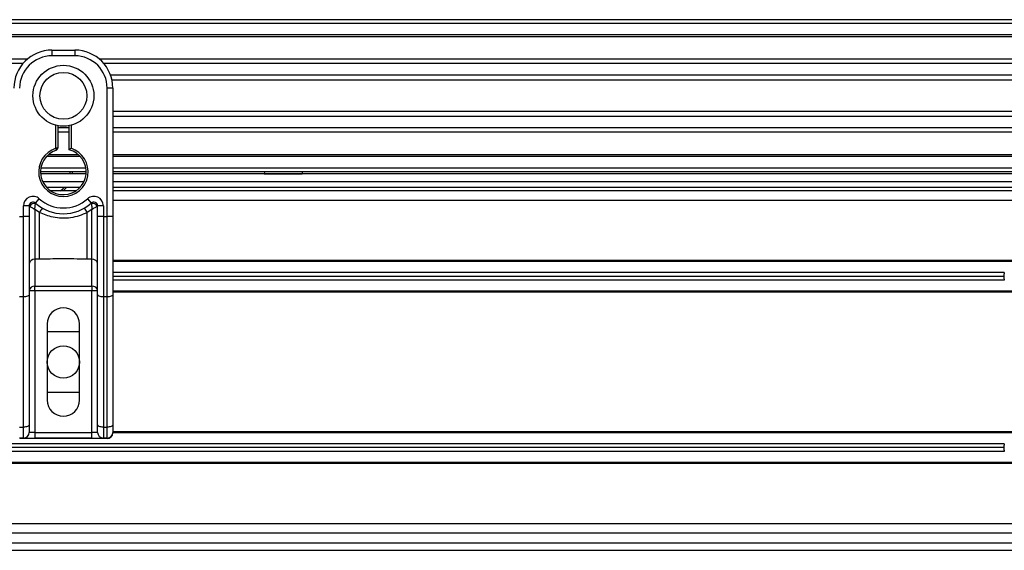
# Model space of a CAD drawing. Header units: millimetres. Extents: x 0 to 420, y 0 to 297.
# Tile 33 of 68: x 108 to 123, y 234 to 242. Entities that reach past the tile are written whole.
import ezdxf

# ---------------------------------------------------------------- set-up
doc = ezdxf.new("R2010")
doc.units = ezdxf.units.MM

msp = doc.modelspace()

# ---------------------------------------------------------------- linework, layer by layer
at = {"color": 7, "linetype": 'Continuous', "lineweight": 25}
for p, q in [((215.62919, 242.12504), (59.38239, 242.12504)), ((215.62919, 242.06924), (59.38239, 242.06924)), ((215.62919, 241.90183), (59.38239, 241.90183)), ((215.62919, 241.87338), (59.38239, 241.87338)), ((108.37695, 241.54469), (80.83839, 241.54469)), ((108.73964, 241.67862), (109.07445, 241.67862)), ((108.73964, 241.67862), (108.73964, 241.59492)), ((109.07445, 241.59492), (108.73964, 241.59492)), ((109.07445, 241.67862), (109.07445, 241.59492)), ((194.17319, 241.54469), (109.43713, 241.54469)), ((108.31271, 241.47995), (80.90263, 241.47995)), ((194.10895, 241.47995), (109.50137, 241.47995)), ((194.01213, 241.31318), (109.59819, 241.31318)), ((109.54877, 239.23804), (109.54877, 241.1206)), ((109.63247, 241.1206), (109.54877, 241.1206)), ((193.99029, 241.23779), (109.62003, 241.23779)), ((109.63247, 241.1206), (109.63247, 240.62817)), ((193.97785, 240.78021), (109.63247, 240.78021)), ((193.97785, 240.70482), (109.63247, 240.70482)), ((108.79544, 240.23807), (108.79544, 240.57642)), ((108.82334, 240.57016), (108.82334, 240.23807)), ((108.99075, 240.53805), (108.82334, 240.53805)), ((108.99075, 240.21713), (108.99075, 240.57016)), ((109.01865, 240.57642), (109.01865, 240.23807)), ((109.63247, 240.62817), (109.63247, 240.27377)), ((193.97785, 240.53805), (109.63247, 240.53805)), ((108.99075, 240.4733), (108.82334, 240.4733)), ((193.97785, 240.4733), (109.63247, 240.4733)), ((108.80402, 240.21152), (108.79544, 240.23807)), ((108.82334, 240.23807), (108.79544, 240.23807)), ((109.63247, 240.27377), (109.63247, 239.23804)), ((109.1566, 240.11616), (108.65749, 240.11616)), ((109.12787, 240.14462), (108.68622, 240.14462)), ((193.97785, 240.14462), (109.63247, 240.14462)), ((193.97785, 240.11616), (109.63247, 240.11616)), ((109.23717, 239.94875), (108.57691, 239.94875)), ((193.97785, 239.94875), (109.63247, 239.94875)), ((109.24186, 239.89295), (108.57223, 239.89295)), ((109.24069, 239.86505), (108.57339, 239.86505)), ((109.00749, 239.86505), (109.00866, 239.89295)), ((109.03656, 239.89295), (109.03548, 239.86505)), ((193.97785, 239.89295), (109.63247, 239.89295)), ((193.97785, 239.86505), (109.63247, 239.86505)), ((111.85621, 239.89295), (111.85376, 239.86505)), ((111.85376, 239.86505), (112.41179, 239.86505)), ((112.40935, 239.89295), (112.41179, 239.86505)), ((108.60268, 239.75344), (109.21141, 239.75344)), ((108.65749, 239.66974), (109.1566, 239.66974)), ((109.63247, 239.75344), (137.22678, 239.75344)), ((109.63247, 239.66974), (137.22678, 239.66974)), ((109.09212, 239.61394), (108.72197, 239.61394)), ((193.97785, 239.61394), (109.63247, 239.61394)), ((108.40482, 239.39384), (108.32112, 239.39384)), ((108.32112, 239.23804), (108.32112, 239.39384)), ((108.40482, 239.39384), (108.40482, 239.23804)), ((108.41284, 239.388), (108.40482, 239.388)), ((108.49782, 239.43543), (108.55363, 239.49782)), ((109.26046, 239.49782), (109.31626, 239.43543)), ((109.40926, 239.388), (109.40124, 239.388)), ((109.40926, 239.23804), (109.40926, 239.39384)), ((109.49297, 239.39384), (109.40926, 239.39384)), ((109.49297, 239.39384), (109.49297, 239.23804)), ((193.97785, 239.47443), (109.63247, 239.47443)), ((108.26531, 239.23804), (108.32112, 239.23804)), ((108.32112, 238.05889), (108.32112, 239.23804)), ((108.40482, 239.23804), (108.32112, 239.23804)), ((108.40482, 239.23804), (108.40482, 238.09426)), ((108.55803, 239.29704), (108.48852, 239.33923)), ((108.48852, 239.33923), (108.48852, 238.61092)), ((108.55803, 238.61092), (108.55803, 239.29704)), ((109.32556, 239.33923), (109.25606, 239.29704)), ((109.25606, 238.61092), (109.25606, 239.29704)), ((109.32556, 238.61092), (109.32556, 239.33923)), ((109.40926, 238.09426), (109.40926, 239.23804)), ((109.49297, 239.23804), (109.40926, 239.23804)), ((109.49297, 239.23804), (109.49297, 238.05889)), ((109.49297, 239.23804), (109.54877, 239.23804)), ((109.54877, 238.05889), (109.54877, 239.23804)), ((109.63247, 239.23804), (109.54877, 239.23804)), ((109.63247, 239.23804), (109.63247, 238.09426)), ((108.55803, 238.61092), (108.48852, 238.61092)), ((108.48852, 238.61092), (108.48852, 238.21584)), ((109.32556, 238.61092), (109.25606, 238.61092)), ((109.32556, 238.21584), (109.32556, 238.61092)), ((134.84447, 238.58996), (109.63247, 238.58996)), ((134.84048, 238.57601), (109.63247, 238.57601)), ((122.71177, 238.41418), (109.63247, 238.41418)), ((108.48852, 238.21584), (109.32556, 238.21584)), ((108.48852, 238.14728), (108.48852, 238.21584)), ((109.32556, 238.21584), (109.32556, 238.14728)), ((122.70419, 238.35838), (109.63247, 238.35838)), ((122.71177, 238.30258), (109.63247, 238.30258)), ((108.48852, 238.14728), (108.40482, 238.14728)), ((108.40482, 238.09426), (108.40482, 236.18325)), ((108.48852, 238.14728), (108.48852, 236.07048)), ((109.32556, 238.14728), (108.48852, 238.14728)), ((109.32556, 236.07048), (109.32556, 238.14728)), ((109.40926, 238.14728), (109.32556, 238.14728)), ((109.40926, 236.18325), (109.40926, 238.09426)), ((134.71596, 238.14075), (109.63247, 238.14075)), ((134.712, 238.1268), (109.63247, 238.1268)), ((109.63247, 238.09426), (109.63247, 236.18325)), ((108.32112, 238.05889), (108.26531, 238.05889)), ((108.32112, 236.14787), (108.32112, 238.05889)), ((109.54877, 238.05889), (109.49297, 238.05889)), ((109.49297, 238.05889), (109.49297, 236.14787)), ((109.54877, 236.14787), (109.54877, 238.05889)), ((108.66988, 237.66085), (108.66988, 236.5448)), ((109.1442, 236.5448), (109.1442, 237.66085)), ((108.66988, 237.54925), (109.1442, 237.54925)), ((109.1442, 236.65641), (108.66988, 236.65641)), ((108.26531, 236.14787), (108.32112, 236.14787)), ((108.32112, 235.98678), (108.32112, 236.14787)), ((108.40482, 236.18325), (108.40482, 236.07048)), ((108.48852, 236.07048), (108.40482, 236.07048)), ((108.48852, 236.07048), (108.48852, 235.98678)), ((108.48852, 236.07048), (109.32556, 236.07048)), ((109.32556, 235.98678), (109.32556, 236.07048)), ((109.40926, 236.07048), (109.32556, 236.07048)), ((109.40926, 236.07048), (109.40926, 236.18325)), ((109.49297, 236.14787), (109.54877, 236.14787)), ((109.49297, 236.14787), (109.49297, 235.98678)), ((109.54877, 235.98678), (109.54877, 236.14787)), ((134.34919, 236.0649), (109.63229, 236.0649)), ((109.63247, 236.18325), (109.63247, 236.07048)), ((134.35063, 236.07885), (109.63247, 236.07885)), ((122.71177, 235.90307), (93.93046, 235.90307)), ((108.32112, 235.98678), (108.26531, 235.98678)), ((108.2658, 235.98678), (108.2658, 235.97973)), ((109.54828, 235.97973), (108.2658, 235.97973)), ((108.32112, 235.98678), (108.48852, 235.98678)), ((109.32556, 235.98678), (108.48852, 235.98678)), ((109.32556, 235.98678), (109.49297, 235.98678)), ((109.54877, 235.98678), (109.49297, 235.98678)), ((109.54828, 235.98678), (109.54828, 235.97973)), ((122.71177, 235.79147), (93.93046, 235.79147)), ((122.70419, 235.84727), (93.93804, 235.84727)), ((134.31568, 235.62964), (81.28484, 235.62964)), ((134.31517, 235.61569), (81.28484, 235.61569)), ((134.30202, 234.73122), (81.28484, 234.73122)), ((134.30948, 234.59172), (81.28484, 234.59172)), ((81.27672, 234.34061), (134.32318, 234.34061)), ((81.28484, 234.45221), (134.31442, 234.45221))]:
    msp.add_line(p, q, dxfattribs=at)
at = {"color": 7, "linetype": 'Continuous', "lineweight": 25, "flags": 128}
for points in [[(108.95975, 239.66974), (108.9095, 239.61722), (108.90561, 239.61394)], [(108.40482, 238.09426), (108.40321, 238.08736), (108.39845, 238.08072), (108.39071, 238.07461), (108.3803, 238.06925), (108.36762, 238.06485), (108.35315, 238.06158), (108.33745, 238.05957), (108.32112, 238.05889)], [(109.49297, 238.05889), (109.47664, 238.05957), (109.46094, 238.06158), (109.44646, 238.06485), (109.43378, 238.06925), (109.42337, 238.07461), (109.41564, 238.08072), (109.41087, 238.08736), (109.40926, 238.09426)], [(109.63247, 238.09426), (109.63087, 238.08736), (109.6261, 238.08072), (109.61837, 238.07461), (109.60796, 238.06925), (109.59527, 238.06485), (109.5808, 238.06158), (109.5651, 238.05957), (109.54877, 238.05889)], [(108.40482, 236.18325), (108.40321, 236.17635), (108.39845, 236.16971), (108.39071, 236.1636), (108.3803, 236.15823), (108.36762, 236.15384), (108.35315, 236.15057), (108.33745, 236.14855), (108.32112, 236.14787)], [(109.49297, 236.14787), (109.47664, 236.14855), (109.46094, 236.15057), (109.44646, 236.15384), (109.43378, 236.15823), (109.42337, 236.1636), (109.41564, 236.16971), (109.41087, 236.17635), (109.40926, 236.18325)], [(109.63247, 236.18325), (109.63087, 236.17635), (109.6261, 236.16971), (109.61837, 236.1636), (109.60796, 236.15823), (109.59527, 236.15384), (109.5808, 236.15057), (109.5651, 236.14855), (109.54877, 236.14787)]]:
    msp.add_lwpolyline(points, dxfattribs=at)
at = {"color": 7, "linetype": 'Continuous', "lineweight": 25}
for centre, radius in [((108.90704, 241.009), 0.44674), ((108.90704, 241.009), 0.34363), ((108.90704, 237.10283), 0.23716)]:
    msp.add_circle(centre, radius, dxfattribs=at)
for centre, radius, start, end in [((108.73964, 241.1206), 0.55802, 90, 180), ((108.73964, 241.1206), 0.47432, 90, 180), ((109.07445, 241.1206), 0.55802, 0, 90), ((109.07445, 241.1206), 0.47432, 0, 90), ((108.90704, 239.89295), 0.36272, 107.920213, 72.079787), ((108.79544, 240.23807), 0.0279, 287.920213, 0), ((108.90704, 239.89295), 0.33481, 107.920213, 75.522488), ((108.67384, 239.89295), 0.33481, 303.55731, 318.189685), ((108.46062, 239.39384), 0.13951, 48.189685, 180), ((109.35346, 239.39384), 0.13951, 0, 131.810315), ((108.46062, 239.39384), 0.0558, 48.189685, 180), ((108.46062, 239.39383), 0.0558, 48.190689, 179.99948), ((108.47797, 239.3561), 0.07252, 75.207531, 153.906305), ((108.90704, 239.89295), 0.61383, 228.189685, 311.810315), ((108.90704, 239.89295), 0.53012, 228.189685, 311.810315), ((109.35346, 239.39384), 0.0558, 0, 131.810315), ((109.35346, 239.39383), 0.0558, 0.00052, 131.809311), ((109.33611, 239.3561), 0.07252, 26.093695, 104.792469), ((108.90444, 239.11775), 0.39006, 141.327049, 152.635406), ((108.90965, 239.11775), 0.39006, 27.364594, 38.672951), ((108.48164, 238.53395), 0.07728, 84.888926, 173.756454), ((109.33245, 238.53395), 0.07728, 6.243546, 95.111074), ((122.91345, 238.35838), 0.20926, 164.53399, 180), ((108.48164, 238.13887), 0.07728, 84.888926, 173.756454), ((109.33245, 238.13887), 0.07728, 6.243546, 95.111074), ((122.91345, 238.35838), 0.20926, 180, 195.46601), ((108.90704, 237.66085), 0.23716, 0, 180), ((108.90704, 236.5448), 0.23716, 180, 0), ((108.32112, 236.07048), 0.0837, 270, 0), ((109.49297, 236.07048), 0.0837, 180, 270), ((109.54877, 236.07048), 0.0837, 270, 0), ((122.91345, 235.84727), 0.20926, 164.53399, 180), ((122.91345, 235.84727), 0.20926, 180, 195.46601)]:
    msp.add_arc(centre, radius, start, end, dxfattribs=at)
msp.add_ellipse((109.54828, 236.06344), major_axis=(0.05919, 0.05919), ratio=0.99997462, start_param=3.92702889, end_param=5.49774907, dxfattribs=at)
for points, knots in [([(108.99075, 240.21713), (108.99097, 240.21731), (108.99143, 240.21766), (108.99485, 240.2203), (109.00006, 240.22428), (109.00756, 240.22993), (109.01412, 240.23477), (109.01801, 240.2376), (109.01858, 240.23802), (109.01865, 240.23807)], [0, 0, 0, 0, 0.16194992, 0.32336195, 0.4972773, 0.7062892, 0.9573608, 0.99480442, 1, 1, 1, 1]), ([(108.41284, 239.388), (108.41113, 239.38924), (108.40744, 239.39192), (108.40514, 239.39361), (108.4049, 239.39378), (108.40482, 239.39383)], [0, 0, 0, 0, 0.37275472, 0.80355374, 1, 1, 1, 1]), ([(108.48852, 239.33923), (108.4884, 239.3393), (108.48819, 239.33943), (108.48787, 239.33963), (108.48751, 239.33985), (108.48697, 239.34018), (108.48615, 239.34069), (108.48489, 239.34147), (108.48295, 239.34266), (108.47996, 239.34451), (108.4753, 239.34739), (108.46781, 239.35203), (108.45398, 239.36068), (108.44049, 239.36934), (108.42465, 239.3798), (108.41789, 239.38449), (108.41284, 239.388)], [0, 0, 0, 0, 0.00419055, 0.00685655, 0.01050099, 0.01608276, 0.02463309, 0.03773692, 0.0578443, 0.08879626, 0.13682222, 0.21288297, 0.34057388, 0.61171574, 0.70987367, 1, 1, 1, 1]), ([(108.48852, 239.33923), (108.48853, 239.33937), (108.48855, 239.33968), (108.48858, 239.34016), (108.48861, 239.34076), (108.48866, 239.34161), (108.48873, 239.34293), (108.48885, 239.34498), (108.48905, 239.34821), (108.48937, 239.35332), (108.48995, 239.36174), (108.49119, 239.378), (108.49271, 239.39403), (108.49475, 239.41265), (108.49574, 239.42042), (108.49649, 239.42622)], [0, 0, 0, 0, 0.00426596, 0.00889009, 0.01380627, 0.02144646, 0.0333306, 0.05185022, 0.08082575, 0.12657636, 0.20045088, 0.32751798, 0.61268516, 0.71115998, 1, 1, 1, 1]), ([(108.49782, 239.43543), (108.49781, 239.43536), (108.49774, 239.43513), (108.49734, 239.43251), (108.49676, 239.4282), (108.49649, 239.42622)], [0, 0, 0, 0, 0.19789451, 0.62975779, 1, 1, 1, 1]), ([(109.31626, 239.43543), (109.3163, 239.43522), (109.3164, 239.43478), (109.3169, 239.43139), (109.31739, 239.42774), (109.3176, 239.42622)], [0, 0, 0, 0, 0.3358482, 0.72238304, 1, 1, 1, 1]), ([(109.3176, 239.42622), (109.31834, 239.42042), (109.31934, 239.41265), (109.32137, 239.39403), (109.32289, 239.378), (109.32414, 239.36174), (109.32471, 239.35332), (109.32504, 239.34821), (109.32523, 239.34498), (109.32535, 239.34293), (109.32543, 239.34161), (109.32548, 239.34076), (109.32551, 239.34016), (109.32554, 239.33968), (109.32555, 239.33937), (109.32556, 239.33923)], [0, 0, 0, 0, 0.28884002, 0.387314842, 0.67248202, 0.79954912, 0.873423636, 0.919174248, 0.94814978, 0.966669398, 0.978553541, 0.986193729, 0.991109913, 0.995734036, 1, 1, 1, 1]), ([(109.40124, 239.388), (109.39619, 239.38449), (109.38944, 239.3798), (109.3736, 239.36934), (109.3601, 239.36068), (109.34628, 239.35203), (109.33878, 239.34739), (109.33413, 239.34451), (109.33114, 239.34266), (109.3292, 239.34147), (109.32794, 239.34069), (109.32711, 239.34018), (109.32657, 239.33985), (109.32621, 239.33963), (109.3259, 239.33943), (109.32569, 239.3393), (109.32556, 239.33923)], [0, 0, 0, 0, 0.29012633, 0.38828426, 0.65942612, 0.78711703, 0.86317778, 0.91120374, 0.9421557, 0.96226308, 0.97536691, 0.98391724, 0.98949901, 0.99314345, 0.99580945, 1, 1, 1, 1]), ([(109.40926, 239.39383), (109.40906, 239.39369), (109.40863, 239.39339), (109.40569, 239.39122), (109.40256, 239.38895), (109.40124, 239.388)], [0, 0, 0, 0, 0.33368437, 0.72015173, 1, 1, 1, 1]), ([(109.25606, 239.29704), (109.21748, 239.27944), (109.13925, 239.24375), (109.01317, 239.21543), (108.88348, 239.20824), (108.72736, 239.22526), (108.62247, 239.26972), (108.55803, 239.29704)], [0, 0, 0, 0, 0.175347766, 0.355579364, 0.531018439, 0.711881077, 1, 1, 1, 1]), ([(109.25606, 238.61092), (109.12568, 238.61344), (108.89298, 238.61795), (108.66033, 238.61306), (108.55803, 238.61092)], [0, 0, 0, 0, 0.56028269, 1, 1, 1, 1])]:
    msp.add_open_spline(points, degree=3, knots=knots, dxfattribs=at)

doc.saveas('drawing.dxf')
